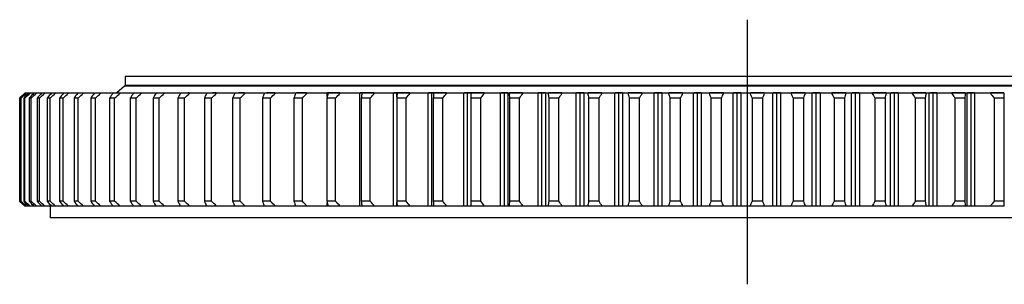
# Model space of a CAD drawing. Header units: millimetres. Extents: x 19 to 5115, y 5136 to 9143.
# Tile 3 of 13: x 771 to 1545, y 7029 to 7237. Entities that reach past the tile are written whole.
import ezdxf

# ---------------------------------------------------------------- set-up
doc = ezdxf.new("R2010")
doc.units = ezdxf.units.MM
doc.header["$LTSCALE"] = 20

msp = doc.modelspace()

# ---------------------------------------------------------------- linework, layer by layer
at = {"lineweight": 25}
msp.add_line((1342.63, 7237.03), (1342.63, 7028.85), dxfattribs=at)
at = {"color": 7, "linetype": 'Continuous', "lineweight": 25}
for p, q in [((853.63, 7192.26), (853.63, 7185.26)), ((1831.63, 7192.26), (853.63, 7192.26)), ((774.63, 7179.26), (770.63, 7175.26)), ((774.66, 7179.26), (774.63, 7179.26)), ((774.89, 7179.26), (774.66, 7179.26)), ((775.89, 7179.26), (775.24, 7179.26)), ((777.29, 7179.26), (775.89, 7179.26)), ((778.95, 7179.26), (777.64, 7179.26)), ((781.5, 7179.26), (778.95, 7179.26)), ((783.81, 7179.26), (781.85, 7179.26)), ((787.5, 7179.26), (783.81, 7179.26)), ((790.45, 7179.26), (787.85, 7179.26)), ((795.28, 7179.26), (790.45, 7179.26)), ((798.87, 7179.26), (795.63, 7179.26)), ((804.82, 7179.26), (798.87, 7179.26)), ((809.03, 7179.26), (805.17, 7179.26)), ((816.07, 7179.26), (809.03, 7179.26)), ((820.9, 7179.26), (816.42, 7179.26)), ((829.02, 7179.26), (820.9, 7179.26)), ((834.44, 7179.26), (829.37, 7179.26)), ((849.61, 7179.26), (843.95, 7179.26)), ((853.13, 7184.76), (847.13, 7179.36)), ((1832.13, 7184.76), (853.13, 7184.76)), ((1831.63, 7185.26), (853.63, 7185.26)), ((853.63, 7179.36), (853.63, 7179.26)), ((866.36, 7179.26), (860.14, 7179.26)), ((860.63, 7185.26), (860.63, 7184.76)), ((884.63, 7179.26), (877.86, 7179.26)), ((904.37, 7179.26), (897.08, 7179.26)), ((903.88, 7179.36), (902.75, 7179.36)), ((925.51, 7179.26), (917.73, 7179.26)), ((925.15, 7179.36), (922.25, 7179.36)), ((947.99, 7179.26), (939.73, 7179.26)), ((947.52, 7179.36), (943.02, 7179.36)), ((971.74, 7179.26), (963.03, 7179.26)), ((971.38, 7179.36), (965.06, 7179.36)), ((996.67, 7179.26), (987.54, 7179.26)), ((996.22, 7179.36), (988.43, 7179.36)), ((1012.55, 7176.59), (1012.55, 7179.26)), ((1013.19, 7179.26), (1012.55, 7179.26)), ((1022.27, 7179.36), (1012.81, 7179.36)), ((1022.71, 7179.26), (1013.19, 7179.26)), ((1038.02, 7090.26), (1038.02, 7179.26)), ((1039.9, 7179.26), (1038.02, 7179.26)), ((1049.43, 7179.36), (1038.25, 7179.36)), ((1049.77, 7179.26), (1039.9, 7179.26)), ((1064.47, 7090.26), (1064.47, 7179.26)), ((1067.23, 7179.26), (1064.47, 7179.26)), ((1077.37, 7179.36), (1064.72, 7179.36)), ((1067.23, 7176.42), (1067.23, 7179.26)), ((1067.57, 7179.26), (1067.23, 7179.26)), ((1077.78, 7179.26), (1067.57, 7179.26)), ((1091.81, 7090.26), (1091.81, 7179.26)), ((1094.66, 7179.26), (1091.81, 7179.26)), ((1106.21, 7179.36), (1092.12, 7179.36)), ((1094.66, 7090.26), (1094.66, 7179.26)), ((1096.13, 7179.26), (1094.66, 7179.26)), ((1106.63, 7179.26), (1096.13, 7179.26)), ((1119.95, 7090.26), (1119.95, 7179.26)), ((1122.88, 7179.26), (1119.95, 7179.26)), ((1135.85, 7179.36), (1120.25, 7179.36)), ((1122.88, 7090.26), (1122.88, 7179.26)), ((1125.47, 7179.26), (1122.88, 7179.26)), ((1136.24, 7179.26), (1125.47, 7179.26)), ((1125.47, 7178.29), (1125.47, 7091.22)), ((1148.81, 7090.26), (1148.81, 7179.26)), ((1151.81, 7179.26), (1148.81, 7179.26)), ((1154.42, 7179.36), (1149.08, 7179.36)), ((1151.81, 7090.26), (1151.81, 7179.26)), ((1154.82, 7179.26), (1151.81, 7179.26)), ((1154.82, 7090.26), (1154.82, 7179.26)), ((1166.5, 7179.26), (1155.52, 7179.26)), ((1166.16, 7179.36), (1155.79, 7179.36)), ((1178.29, 7090.26), (1178.29, 7179.26)), ((1181.34, 7179.26), (1178.29, 7179.26)), ((1184.04, 7179.36), (1178.57, 7179.36)), ((1181.34, 7090.26), (1181.34, 7179.26)), ((1184.42, 7179.26), (1181.34, 7179.26)), ((1184.42, 7090.26), (1184.42, 7179.26)), ((1197.34, 7179.26), (1186.16, 7179.26)), ((1196.96, 7179.36), (1186.47, 7179.36)), ((1208.29, 7090.26), (1208.29, 7179.26)), ((1211.4, 7179.26), (1208.29, 7179.26)), ((1214.17, 7179.36), (1208.59, 7179.36)), ((1211.4, 7090.26), (1211.4, 7179.26)), ((1214.52, 7179.26), (1211.4, 7179.26)), ((1214.52, 7090.26), (1214.52, 7179.26)), ((1228.63, 7179.26), (1217.3, 7179.26)), ((1228.26, 7179.36), (1217.62, 7179.36)), ((1238.73, 7090.26), (1238.73, 7179.26)), ((1241.87, 7179.26), (1238.73, 7179.26)), ((1244.67, 7179.36), (1239.05, 7179.36)), ((1241.87, 7090.26), (1241.87, 7179.26)), ((1245.03, 7179.26), (1241.87, 7179.26)), ((1245.03, 7090.26), (1245.03, 7179.26)), ((1260.3, 7179.26), (1248.84, 7179.26)), ((1259.94, 7179.36), (1249.15, 7179.36)), ((1269.49, 7090.26), (1269.49, 7179.26)), ((1272.67, 7179.26), (1269.49, 7179.26)), ((1275.49, 7179.36), (1269.82, 7179.36)), ((1272.67, 7090.26), (1272.67, 7179.26)), ((1275.85, 7179.26), (1272.67, 7179.26)), ((1275.85, 7090.26), (1275.85, 7179.26)), ((1292.23, 7179.26), (1280.69, 7179.26)), ((1291.89, 7179.36), (1281, 7179.36)), ((1300.49, 7090.26), (1300.49, 7179.26)), ((1303.69, 7179.26), (1300.49, 7179.26)), ((1306.54, 7179.36), (1300.82, 7179.36)), ((1303.69, 7090.26), (1303.69, 7179.26)), ((1306.89, 7179.26), (1303.69, 7179.26)), ((1306.89, 7090.26), (1306.89, 7179.26)), ((1324.31, 7179.26), (1312.73, 7179.26)), ((1323.98, 7179.36), (1313.05, 7179.36)), ((1331.63, 7090.26), (1331.63, 7179.26)), ((1334.83, 7179.26), (1331.63, 7179.26)), ((1337.7, 7179.36), (1331.96, 7179.36)), ((1334.83, 7090.26), (1334.83, 7179.26)), ((1338.04, 7179.26), (1334.83, 7179.26)), ((1338.04, 7090.26), (1338.04, 7179.26)), ((1356.46, 7179.26), (1344.87, 7179.26)), ((1356.13, 7179.36), (1345.2, 7179.36)), ((1362.8, 7090.26), (1362.8, 7179.26)), ((1366, 7179.26), (1362.8, 7179.26)), ((1368.87, 7179.36), (1363.14, 7179.36)), ((1366, 7090.26), (1366, 7179.26)), ((1369.2, 7179.26), (1366, 7179.26)), ((1369.2, 7090.26), (1369.2, 7179.26)), ((1388.56, 7179.26), (1377, 7179.26)), ((1388.24, 7179.36), (1377.34, 7179.36)), ((1393.91, 7090.26), (1393.91, 7179.26)), ((1397.1, 7179.26), (1393.91, 7179.26)), ((1399.95, 7179.36), (1394.25, 7179.36)), ((1397.1, 7090.26), (1397.1, 7179.26)), ((1400.28, 7179.26), (1397.1, 7179.26)), ((1400.28, 7090.26), (1400.28, 7179.26)), ((1420.52, 7179.26), (1409.02, 7179.26)), ((1420.2, 7179.36), (1409.38, 7179.36)), ((1424.85, 7090.26), (1424.85, 7179.26)), ((1428.02, 7179.26), (1424.85, 7179.26)), ((1430.87, 7179.36), (1425.19, 7179.36)), ((1428.02, 7090.26), (1428.02, 7179.26)), ((1431.18, 7179.26), (1428.02, 7179.26)), ((1431.18, 7090.26), (1431.18, 7179.26)), ((1452.23, 7179.26), (1440.83, 7179.26)), ((1451.9, 7179.36), (1441.19, 7179.36)), ((1455.53, 7090.26), (1455.53, 7179.26)), ((1458.67, 7179.26), (1455.53, 7179.26)), ((1461.5, 7179.36), (1455.89, 7179.36)), ((1458.67, 7090.26), (1458.67, 7179.26)), ((1461.79, 7179.26), (1458.67, 7179.26)), ((1461.79, 7090.26), (1461.79, 7179.26)), ((1483.58, 7179.26), (1472.32, 7179.26)), ((1483.29, 7179.36), (1472.67, 7179.36)), ((1485.84, 7090.26), (1485.84, 7179.26)), ((1488.94, 7179.26), (1485.84, 7179.26)), ((1491.73, 7179.36), (1486.23, 7179.36)), ((1488.94, 7090.26), (1488.94, 7179.26)), ((1492.02, 7179.26), (1488.94, 7179.26)), ((1492.02, 7090.26), (1492.02, 7179.26)), ((1514.49, 7179.26), (1503.4, 7179.26)), ((1514.21, 7179.36), (1503.76, 7179.36)), ((1515.7, 7090.26), (1515.7, 7179.26)), ((1518.75, 7179.26), (1515.7, 7179.26)), ((1521.47, 7179.36), (1516.09, 7179.36)), ((1518.75, 7090.26), (1518.75, 7179.26)), ((1521.78, 7179.26), (1518.75, 7179.26)), ((1521.78, 7090.26), (1521.78, 7179.26)), ((1544.84, 7179.26), (1533.96, 7179.26)), ((1544.55, 7179.36), (1534.36, 7179.36)), ((770.63, 7175.26), (770.63, 7094.26)), ((770.64, 7175.26), (770.63, 7175.26)), ((770.64, 7094.26), (770.64, 7175.26)), ((771.79, 7175.26), (771.32, 7175.26)), ((771.32, 7175.26), (771.32, 7094.26)), ((771.79, 7094.26), (771.79, 7175.26)), ((774.77, 7175.26), (773.83, 7175.26)), ((773.83, 7175.26), (773.83, 7094.26)), ((774.77, 7094.26), (774.77, 7175.26)), ((779.57, 7175.26), (778.16, 7175.26)), ((778.16, 7175.26), (778.16, 7094.26)), ((779.57, 7094.26), (779.57, 7175.26)), ((786.18, 7175.26), (784.3, 7175.26)), ((784.3, 7175.26), (784.3, 7094.26)), ((786.18, 7094.26), (786.18, 7175.26)), ((794.56, 7175.26), (792.23, 7175.26)), ((792.23, 7175.26), (792.23, 7094.26)), ((794.56, 7094.26), (794.56, 7175.26)), ((804.71, 7175.26), (801.92, 7175.26)), ((801.92, 7175.26), (801.92, 7094.26)), ((804.71, 7094.26), (804.71, 7175.26)), ((816.57, 7175.26), (813.35, 7175.26)), ((813.35, 7175.26), (813.35, 7094.26)), ((816.57, 7094.26), (816.57, 7175.26)), ((826.47, 7175.26), (826.47, 7094.26)), ((830.12, 7175.26), (826.47, 7175.26)), ((830.12, 7094.26), (830.12, 7175.26)), ((845.31, 7175.26), (841.24, 7175.26)), ((841.24, 7175.26), (841.24, 7094.26)), ((845.31, 7094.26), (845.31, 7175.26)), ((857.62, 7175.26), (857.62, 7094.26)), ((862.1, 7175.26), (857.62, 7175.26)), ((862.1, 7094.26), (862.1, 7175.26)), ((875.55, 7175.26), (875.55, 7094.26)), ((880.42, 7175.26), (875.55, 7175.26)), ((880.42, 7094.26), (880.42, 7175.26)), ((900.22, 7175.26), (894.98, 7175.26)), ((894.98, 7175.26), (894.98, 7094.26)), ((900.22, 7094.26), (900.22, 7175.26)), ((921.45, 7175.26), (915.84, 7175.26)), ((915.84, 7175.26), (915.84, 7094.26)), ((921.45, 7094.26), (921.45, 7175.26)), ((938.07, 7175.26), (938.07, 7094.26)), ((944.02, 7175.26), (938.07, 7175.26)), ((944.02, 7094.26), (944.02, 7175.26)), ((961.6, 7175.26), (961.6, 7094.26)), ((967.86, 7175.26), (961.6, 7175.26)), ((967.86, 7094.26), (967.86, 7175.26)), ((986.34, 7175.26), (986.34, 7094.26)), ((992.91, 7175.26), (986.34, 7175.26)), ((992.91, 7094.26), (992.91, 7175.26)), ((1019.08, 7175.26), (1012.23, 7175.26)), ((1012.23, 7175.26), (1012.23, 7094.26)), ((1019.08, 7094.26), (1019.08, 7175.26)), ((1046.29, 7175.26), (1039.17, 7175.26)), ((1039.17, 7175.26), (1039.17, 7094.26)), ((1046.29, 7094.26), (1046.29, 7175.26)), ((1074.44, 7175.26), (1067.09, 7175.26)), ((1067.09, 7175.26), (1067.09, 7094.26)), ((1074.44, 7094.26), (1074.44, 7175.26)), ((1095.89, 7175.26), (1095.89, 7094.26)), ((1103.45, 7175.26), (1095.89, 7175.26)), ((1103.45, 7094.26), (1103.45, 7175.26)), ((1125.48, 7175.26), (1125.48, 7094.26)), ((1133.23, 7175.26), (1125.48, 7175.26)), ((1133.23, 7094.26), (1133.23, 7175.26)), ((1155.77, 7175.26), (1155.77, 7094.26)), ((1163.68, 7175.26), (1155.77, 7175.26)), ((1163.68, 7094.26), (1163.68, 7175.26)), ((1186.65, 7175.26), (1186.65, 7094.26)), ((1194.71, 7175.26), (1186.65, 7175.26)), ((1194.71, 7094.26), (1194.71, 7175.26)), ((1218.04, 7175.26), (1218.04, 7094.26)), ((1226.2, 7175.26), (1218.04, 7175.26)), ((1226.2, 7094.26), (1226.2, 7175.26)), ((1249.82, 7175.26), (1249.82, 7094.26)), ((1258.07, 7175.26), (1249.82, 7175.26)), ((1258.07, 7094.26), (1258.07, 7175.26)), ((1290.21, 7175.26), (1281.9, 7175.26)), ((1281.9, 7175.26), (1281.9, 7094.26)), ((1290.21, 7094.26), (1290.21, 7175.26)), ((1314.18, 7175.26), (1314.18, 7094.26)), ((1322.52, 7175.26), (1314.18, 7175.26)), ((1322.52, 7094.26), (1322.52, 7175.26)), ((1346.55, 7175.26), (1346.55, 7094.26)), ((1354.9, 7175.26), (1346.55, 7175.26)), ((1354.9, 7094.26), (1354.9, 7175.26)), ((1378.9, 7175.26), (1378.9, 7094.26)), ((1387.23, 7175.26), (1378.9, 7175.26)), ((1387.23, 7094.26), (1387.23, 7175.26)), ((1411.14, 7175.26), (1411.14, 7094.26)), ((1419.42, 7175.26), (1411.14, 7175.26)), ((1419.42, 7094.26), (1419.42, 7175.26)), ((1443.15, 7175.26), (1443.15, 7094.26)), ((1451.37, 7175.26), (1443.15, 7175.26)), ((1451.37, 7094.26), (1451.37, 7175.26)), ((1474.85, 7175.26), (1474.85, 7094.26)), ((1482.96, 7175.26), (1474.85, 7175.26)), ((1482.96, 7094.26), (1482.96, 7175.26)), ((1506.12, 7175.26), (1506.12, 7094.26)), ((1514.11, 7175.26), (1506.12, 7175.26)), ((1514.11, 7094.26), (1514.11, 7175.26)), ((1536.87, 7175.26), (1536.87, 7094.26)), ((1544.71, 7175.26), (1536.87, 7175.26)), ((1544.71, 7094.26), (1544.71, 7175.26)), ((770.63, 7094.26), (774.63, 7090.26)), ((770.64, 7094.26), (770.63, 7094.26)), ((771.79, 7094.26), (771.32, 7094.26)), ((774.77, 7094.26), (773.83, 7094.26)), ((779.57, 7094.26), (778.16, 7094.26)), ((786.18, 7094.26), (784.3, 7094.26)), ((794.56, 7094.26), (792.23, 7094.26)), ((804.71, 7094.26), (801.92, 7094.26)), ((816.57, 7094.26), (813.35, 7094.26)), ((830.12, 7094.26), (826.47, 7094.26)), ((845.31, 7094.26), (841.24, 7094.26)), ((862.1, 7094.26), (857.62, 7094.26)), ((880.42, 7094.26), (875.55, 7094.26)), ((900.22, 7094.26), (894.98, 7094.26)), ((921.45, 7094.26), (915.84, 7094.26)), ((944.02, 7094.26), (938.07, 7094.26)), ((967.86, 7094.26), (961.6, 7094.26)), ((992.91, 7094.26), (986.34, 7094.26)), ((1019.08, 7094.26), (1012.23, 7094.26)), ((1012.55, 7090.26), (1012.55, 7092.92)), ((1046.29, 7094.26), (1039.17, 7094.26)), ((1074.44, 7094.26), (1067.09, 7094.26)), ((1067.23, 7090.26), (1067.23, 7093.1)), ((1103.45, 7094.26), (1095.89, 7094.26)), ((1133.23, 7094.26), (1125.48, 7094.26)), ((1163.68, 7094.26), (1155.77, 7094.26)), ((1194.71, 7094.26), (1186.65, 7094.26)), ((1226.2, 7094.26), (1218.04, 7094.26)), ((1258.07, 7094.26), (1249.82, 7094.26)), ((1290.21, 7094.26), (1281.9, 7094.26)), ((1322.52, 7094.26), (1314.18, 7094.26)), ((1354.9, 7094.26), (1346.55, 7094.26)), ((1387.23, 7094.26), (1378.9, 7094.26)), ((1419.42, 7094.26), (1411.14, 7094.26)), ((1451.37, 7094.26), (1443.15, 7094.26)), ((1482.96, 7094.26), (1474.85, 7094.26)), ((1514.11, 7094.26), (1506.12, 7094.26)), ((1544.71, 7094.26), (1536.87, 7094.26)), ((774.66, 7090.26), (774.63, 7090.26)), ((774.89, 7090.26), (774.66, 7090.26)), ((775.89, 7090.26), (775.24, 7090.26)), ((777.29, 7090.26), (775.89, 7090.26)), ((778.95, 7090.26), (777.64, 7090.26)), ((781.5, 7090.26), (778.95, 7090.26)), ((783.81, 7090.26), (781.85, 7090.26)), ((787.5, 7090.26), (783.81, 7090.26)), ((790.45, 7090.26), (787.85, 7090.26)), ((795.28, 7090.26), (790.45, 7090.26)), ((794.63, 7090.26), (794.63, 7081.26)), ((798.87, 7090.26), (795.63, 7090.26)), ((804.82, 7090.26), (798.87, 7090.26)), ((809.03, 7090.26), (805.17, 7090.26)), ((816.07, 7090.26), (809.03, 7090.26)), ((820.9, 7090.26), (816.42, 7090.26)), ((829.02, 7090.26), (820.9, 7090.26)), ((834.44, 7090.26), (829.37, 7090.26)), ((849.61, 7090.26), (843.95, 7090.26)), ((866.36, 7090.26), (860.14, 7090.26)), ((884.63, 7090.26), (877.86, 7090.26)), ((904.37, 7090.26), (897.08, 7090.26)), ((925.51, 7090.26), (917.73, 7090.26)), ((947.99, 7090.26), (939.73, 7090.26)), ((971.74, 7090.26), (963.03, 7090.26)), ((996.67, 7090.26), (987.54, 7090.26)), ((1013.19, 7090.26), (1012.55, 7090.26)), ((1022.71, 7090.26), (1013.19, 7090.26)), ((1039.9, 7090.26), (1038.02, 7090.26)), ((1049.77, 7090.26), (1039.9, 7090.26)), ((1067.23, 7090.26), (1064.47, 7090.26)), ((1067.57, 7090.26), (1067.23, 7090.26)), ((1077.78, 7090.26), (1067.57, 7090.26)), ((1094.66, 7090.26), (1091.81, 7090.26)), ((1096.13, 7090.26), (1094.66, 7090.26)), ((1106.63, 7090.26), (1096.13, 7090.26)), ((1122.88, 7090.26), (1119.95, 7090.26)), ((1125.47, 7090.26), (1122.88, 7090.26)), ((1136.24, 7090.26), (1125.47, 7090.26)), ((1151.81, 7090.26), (1148.81, 7090.26)), ((1154.82, 7090.26), (1151.81, 7090.26)), ((1166.5, 7090.26), (1155.52, 7090.26)), ((1181.34, 7090.26), (1178.29, 7090.26)), ((1184.42, 7090.26), (1181.34, 7090.26)), ((1197.34, 7090.26), (1186.16, 7090.26)), ((1211.4, 7090.26), (1208.29, 7090.26)), ((1214.52, 7090.26), (1211.4, 7090.26)), ((1228.63, 7090.26), (1217.3, 7090.26)), ((1241.87, 7090.26), (1238.73, 7090.26)), ((1245.03, 7090.26), (1241.87, 7090.26)), ((1260.3, 7090.26), (1248.84, 7090.26)), ((1272.67, 7090.26), (1269.49, 7090.26)), ((1275.85, 7090.26), (1272.67, 7090.26)), ((1292.23, 7090.26), (1280.69, 7090.26)), ((1303.69, 7090.26), (1300.49, 7090.26)), ((1306.89, 7090.26), (1303.69, 7090.26)), ((1324.31, 7090.26), (1312.73, 7090.26)), ((1334.83, 7090.26), (1331.63, 7090.26)), ((1338.04, 7090.26), (1334.83, 7090.26)), ((1356.46, 7090.26), (1344.87, 7090.26)), ((1366, 7090.26), (1362.8, 7090.26)), ((1369.2, 7090.26), (1366, 7090.26)), ((1388.56, 7090.26), (1377, 7090.26)), ((1397.1, 7090.26), (1393.91, 7090.26)), ((1400.28, 7090.26), (1397.1, 7090.26)), ((1420.52, 7090.26), (1409.02, 7090.26)), ((1428.02, 7090.26), (1424.85, 7090.26)), ((1431.18, 7090.26), (1428.02, 7090.26)), ((1452.23, 7090.26), (1440.83, 7090.26)), ((1458.67, 7090.26), (1455.53, 7090.26)), ((1461.79, 7090.26), (1458.67, 7090.26)), ((1483.58, 7090.26), (1472.32, 7090.26)), ((1488.94, 7090.26), (1485.84, 7090.26)), ((1492.02, 7090.26), (1488.94, 7090.26)), ((1514.49, 7090.26), (1503.4, 7090.26)), ((1518.75, 7090.26), (1515.7, 7090.26)), ((1521.78, 7090.26), (1518.75, 7090.26)), ((1544.84, 7090.26), (1533.96, 7090.26)), ((1890.63, 7081.26), (794.63, 7081.26))]:
    msp.add_line(p, q, dxfattribs=at)
for points in [[(770.64, 7175.26), (771.98, 7176.59), (773.32, 7177.92), (774.66, 7179.26)], [(775.24, 7179.26), (773.93, 7177.92), (772.62, 7176.59), (771.32, 7175.26)], [(771.79, 7175.26), (773.16, 7176.59), (774.53, 7177.92), (775.89, 7179.26)], [(777.64, 7179.26), (776.37, 7177.92), (775.1, 7176.59), (773.83, 7175.26)], [(774.77, 7175.26), (776.16, 7176.59), (777.56, 7177.92), (778.95, 7179.26)], [(781.85, 7179.26), (780.62, 7177.92), (779.39, 7176.59), (778.16, 7175.26)], [(779.57, 7175.26), (780.98, 7176.59), (782.39, 7177.92), (783.81, 7179.26)], [(787.85, 7179.26), (786.67, 7177.92), (785.48, 7176.59), (784.3, 7175.26)], [(786.18, 7175.26), (787.6, 7176.59), (789.03, 7177.92), (790.45, 7179.26)], [(795.63, 7179.26), (794.5, 7177.92), (793.36, 7176.59), (792.23, 7175.26)], [(794.56, 7175.26), (796, 7176.59), (797.44, 7177.92), (798.87, 7179.26)], [(805.17, 7179.26), (804.08, 7177.92), (803, 7176.59), (801.92, 7175.26)], [(804.71, 7175.26), (806.15, 7176.59), (807.59, 7177.92), (809.03, 7179.26)], [(816.42, 7179.26), (815.4, 7177.92), (814.37, 7176.59), (813.35, 7175.26)], [(816.57, 7175.26), (818.01, 7176.59), (819.46, 7177.92), (820.9, 7179.26)], [(829.37, 7179.26), (828.4, 7177.92), (827.43, 7176.59), (826.47, 7175.26)], [(830.12, 7175.26), (831.56, 7176.59), (833, 7177.92), (834.44, 7179.26)], [(843.95, 7179.26), (843.04, 7177.92), (842.14, 7176.59), (841.24, 7175.26)], [(845.31, 7175.26), (846.75, 7176.59), (848.18, 7177.92), (849.61, 7179.26)], [(860.14, 7179.26), (859.29, 7177.92), (858.45, 7176.59), (857.62, 7175.26)], [(862.1, 7175.26), (863.52, 7176.59), (864.94, 7177.92), (866.36, 7179.26)], [(877.86, 7179.26), (877.09, 7177.92), (876.32, 7176.59), (875.55, 7175.26)], [(880.42, 7175.26), (881.82, 7176.59), (883.23, 7177.92), (884.63, 7179.26)], [(897.08, 7179.26), (896.38, 7177.92), (895.67, 7176.59), (894.98, 7175.26)], [(900.22, 7175.26), (901.61, 7176.59), (902.99, 7177.92), (904.37, 7179.26)], [(917.73, 7179.26), (917.09, 7177.92), (916.46, 7176.59), (915.84, 7175.26)], [(921.45, 7175.26), (922.8, 7176.59), (924.16, 7177.92), (925.51, 7179.26)], [(939.73, 7179.26), (939.17, 7177.92), (938.62, 7176.59), (938.07, 7175.26)], [(944.02, 7175.26), (945.34, 7176.59), (946.67, 7177.92), (947.99, 7179.26)], [(963.03, 7179.26), (962.55, 7177.92), (962.07, 7176.59), (961.6, 7175.26)], [(967.86, 7175.26), (969.16, 7176.59), (970.45, 7177.92), (971.74, 7179.26)], [(987.54, 7179.26), (987.14, 7177.92), (986.74, 7176.59), (986.34, 7175.26)], [(992.91, 7175.26), (994.17, 7176.59), (995.42, 7177.92), (996.67, 7179.26)], [(1012.55, 7179.26), (1007.31, 7179.26), (1002.02, 7179.26), (996.67, 7179.26)], [(1013.19, 7179.26), (1012.87, 7177.92), (1012.54, 7176.59), (1012.23, 7175.26)], [(1019.08, 7175.26), (1020.29, 7176.59), (1021.5, 7177.92), (1022.71, 7179.26)], [(1038.02, 7179.26), (1032.98, 7179.26), (1027.88, 7179.26), (1022.71, 7179.26)], [(1039.9, 7179.26), (1039.65, 7177.92), (1039.41, 7176.59), (1039.17, 7175.26)], [(1046.29, 7175.26), (1047.45, 7176.59), (1048.61, 7177.92), (1049.77, 7179.26)], [(1064.47, 7179.26), (1059.64, 7179.26), (1054.74, 7179.26), (1049.77, 7179.26)], [(1067.57, 7179.26), (1067.41, 7177.92), (1067.25, 7176.59), (1067.09, 7175.26)], [(1074.44, 7175.26), (1075.56, 7176.59), (1076.67, 7177.92), (1077.78, 7179.26)], [(1091.81, 7179.26), (1087.2, 7179.26), (1082.53, 7179.26), (1077.78, 7179.26)], [(1096.13, 7179.26), (1096.04, 7177.92), (1095.97, 7176.59), (1095.89, 7175.26)], [(1103.45, 7175.26), (1104.52, 7176.59), (1105.57, 7177.92), (1106.63, 7179.26)], [(1119.95, 7179.26), (1115.59, 7179.26), (1111.15, 7179.26), (1106.63, 7179.26)], [(1125.47, 7179.26), (1125.47, 7177.92), (1125.47, 7176.59), (1125.48, 7175.26)], [(1133.23, 7175.26), (1134.24, 7176.59), (1135.24, 7177.92), (1136.24, 7179.26)], [(1148.81, 7179.26), (1144.7, 7179.26), (1140.51, 7179.26), (1136.24, 7179.26)], [(1155.52, 7179.26), (1155.18, 7179.26), (1154.95, 7179.26), (1154.82, 7179.26)], [(1155.52, 7179.26), (1155.59, 7177.92), (1155.68, 7176.59), (1155.77, 7175.26)], [(1163.68, 7175.26), (1164.63, 7176.59), (1165.57, 7177.92), (1166.5, 7179.26)], [(1178.29, 7179.26), (1174.44, 7179.26), (1170.52, 7179.26), (1166.5, 7179.26)], [(1186.16, 7179.26), (1185.47, 7179.26), (1184.89, 7179.26), (1184.42, 7179.26)], [(1186.16, 7179.26), (1186.32, 7177.92), (1186.48, 7176.59), (1186.65, 7175.26)], [(1194.71, 7175.26), (1195.59, 7176.59), (1196.46, 7177.92), (1197.34, 7179.26)], [(1208.29, 7179.26), (1204.73, 7179.26), (1201.08, 7179.26), (1197.34, 7179.26)], [(1217.3, 7179.26), (1216.26, 7179.26), (1215.34, 7179.26), (1214.52, 7179.26)], [(1217.3, 7179.26), (1217.54, 7177.92), (1217.79, 7176.59), (1218.04, 7175.26)], [(1226.2, 7175.26), (1227.02, 7176.59), (1227.83, 7177.92), (1228.63, 7179.26)], [(1238.73, 7179.26), (1235.45, 7179.26), (1232.09, 7179.26), (1228.63, 7179.26)], [(1248.84, 7179.26), (1247.46, 7179.26), (1246.19, 7179.26), (1245.03, 7179.26)], [(1248.84, 7179.26), (1249.16, 7177.92), (1249.49, 7176.59), (1249.82, 7175.26)], [(1258.07, 7175.26), (1258.82, 7176.59), (1259.56, 7177.92), (1260.3, 7179.26)], [(1269.49, 7179.26), (1266.52, 7179.26), (1263.46, 7179.26), (1260.3, 7179.26)], [(1280.69, 7179.26), (1278.97, 7179.26), (1277.36, 7179.26), (1275.85, 7179.26)], [(1280.69, 7179.26), (1281.09, 7177.92), (1281.49, 7176.59), (1281.9, 7175.26)], [(1290.21, 7175.26), (1290.89, 7176.59), (1291.56, 7177.92), (1292.23, 7179.26)], [(1300.49, 7179.26), (1297.83, 7179.26), (1295.08, 7179.26), (1292.23, 7179.26)], [(1312.73, 7179.26), (1310.68, 7179.26), (1308.73, 7179.26), (1306.89, 7179.26)], [(1312.73, 7179.26), (1313.21, 7177.92), (1313.69, 7176.59), (1314.18, 7175.26)], [(1322.52, 7175.26), (1323.13, 7176.59), (1323.72, 7177.92), (1324.31, 7179.26)], [(1331.63, 7179.26), (1329.29, 7179.26), (1326.85, 7179.26), (1324.31, 7179.26)], [(1344.87, 7179.26), (1342.49, 7179.26), (1340.21, 7179.26), (1338.04, 7179.26)], [(1344.87, 7179.26), (1345.42, 7177.92), (1345.98, 7176.59), (1346.55, 7175.26)], [(1354.9, 7175.26), (1355.42, 7176.59), (1355.95, 7177.92), (1356.46, 7179.26)], [(1362.8, 7179.26), (1360.79, 7179.26), (1358.68, 7179.26), (1356.46, 7179.26)], [(1377, 7179.26), (1374.3, 7179.26), (1371.7, 7179.26), (1369.2, 7179.26)], [(1377, 7179.26), (1377.63, 7177.92), (1378.26, 7176.59), (1378.9, 7175.26)], [(1387.23, 7175.26), (1387.68, 7176.59), (1388.13, 7177.92), (1388.56, 7179.26)], [(1393.91, 7179.26), (1392.23, 7179.26), (1390.45, 7179.26), (1388.56, 7179.26)], [(1409.02, 7179.26), (1406.01, 7179.26), (1403.1, 7179.26), (1400.28, 7179.26)], [(1409.02, 7179.26), (1409.72, 7177.92), (1410.42, 7176.59), (1411.14, 7175.26)], [(1419.42, 7175.26), (1419.79, 7176.59), (1420.16, 7177.92), (1420.52, 7179.26)], [(1424.85, 7179.26), (1423.51, 7179.26), (1422.07, 7179.26), (1420.52, 7179.26)], [(1440.83, 7179.26), (1437.52, 7179.26), (1434.3, 7179.26), (1431.18, 7179.26)], [(1440.83, 7179.26), (1441.6, 7177.92), (1442.37, 7176.59), (1443.15, 7175.26)], [(1451.37, 7175.26), (1451.66, 7176.59), (1451.95, 7177.92), (1452.23, 7179.26)], [(1455.53, 7179.26), (1454.53, 7179.26), (1453.43, 7179.26), (1452.23, 7179.26)], [(1472.32, 7179.26), (1468.72, 7179.26), (1465.21, 7179.26), (1461.79, 7179.26)], [(1472.32, 7179.26), (1473.16, 7177.92), (1474, 7176.59), (1474.85, 7175.26)], [(1482.96, 7175.26), (1483.17, 7176.59), (1483.38, 7177.92), (1483.58, 7179.26)], [(1485.84, 7179.26), (1485.2, 7179.26), (1484.44, 7179.26), (1483.58, 7179.26)], [(1503.4, 7179.26), (1499.52, 7179.26), (1495.73, 7179.26), (1492.02, 7179.26)], [(1503.4, 7179.26), (1504.3, 7177.92), (1505.21, 7176.59), (1506.12, 7175.26)], [(1514.11, 7175.26), (1514.24, 7176.59), (1514.37, 7177.92), (1514.49, 7179.26)], [(1515.7, 7179.26), (1515.4, 7179.26), (1515, 7179.26), (1514.49, 7179.26)], [(1533.96, 7179.26), (1529.82, 7179.26), (1525.75, 7179.26), (1521.78, 7179.26)], [(1533.96, 7179.26), (1534.93, 7177.92), (1535.9, 7176.59), (1536.87, 7175.26)], [(1544.71, 7175.26), (1544.76, 7176.59), (1544.8, 7177.92), (1544.84, 7179.26)], [(774.66, 7090.26), (773.32, 7091.59), (771.98, 7092.92), (770.64, 7094.26)], [(771.32, 7094.26), (772.62, 7092.92), (773.93, 7091.59), (775.24, 7090.26)], [(775.89, 7090.26), (774.53, 7091.59), (773.16, 7092.92), (771.79, 7094.26)], [(773.83, 7094.26), (775.1, 7092.92), (776.37, 7091.59), (777.64, 7090.26)], [(778.95, 7090.26), (777.56, 7091.59), (776.16, 7092.92), (774.77, 7094.26)], [(778.16, 7094.26), (779.39, 7092.92), (780.62, 7091.59), (781.85, 7090.26)], [(783.81, 7090.26), (782.39, 7091.59), (780.98, 7092.92), (779.57, 7094.26)], [(784.3, 7094.26), (785.48, 7092.92), (786.67, 7091.59), (787.85, 7090.26)], [(790.45, 7090.26), (789.03, 7091.59), (787.6, 7092.92), (786.18, 7094.26)], [(792.23, 7094.26), (793.36, 7092.92), (794.5, 7091.59), (795.63, 7090.26)], [(798.87, 7090.26), (797.44, 7091.59), (796, 7092.92), (794.56, 7094.26)], [(801.92, 7094.26), (803, 7092.92), (804.08, 7091.59), (805.17, 7090.26)], [(809.03, 7090.26), (807.59, 7091.59), (806.15, 7092.92), (804.71, 7094.26)], [(813.35, 7094.26), (814.37, 7092.92), (815.4, 7091.59), (816.42, 7090.26)], [(820.9, 7090.26), (819.46, 7091.59), (818.01, 7092.92), (816.57, 7094.26)], [(826.47, 7094.26), (827.43, 7092.92), (828.4, 7091.59), (829.37, 7090.26)], [(834.44, 7090.26), (833, 7091.59), (831.56, 7092.92), (830.12, 7094.26)], [(841.24, 7094.26), (842.14, 7092.92), (843.04, 7091.59), (843.95, 7090.26)], [(849.61, 7090.26), (848.18, 7091.59), (846.75, 7092.92), (845.31, 7094.26)], [(857.62, 7094.26), (858.45, 7092.92), (859.29, 7091.59), (860.14, 7090.26)], [(866.36, 7090.26), (864.94, 7091.59), (863.52, 7092.92), (862.1, 7094.26)], [(875.55, 7094.26), (876.32, 7092.92), (877.09, 7091.59), (877.86, 7090.26)], [(884.63, 7090.26), (883.23, 7091.59), (881.82, 7092.92), (880.42, 7094.26)], [(894.98, 7094.26), (895.67, 7092.92), (896.38, 7091.59), (897.08, 7090.26)], [(904.37, 7090.26), (902.99, 7091.59), (901.61, 7092.92), (900.22, 7094.26)], [(915.84, 7094.26), (916.46, 7092.92), (917.09, 7091.59), (917.73, 7090.26)], [(925.51, 7090.26), (924.16, 7091.59), (922.8, 7092.92), (921.45, 7094.26)], [(938.07, 7094.26), (938.62, 7092.92), (939.17, 7091.59), (939.73, 7090.26)], [(947.99, 7090.26), (946.67, 7091.59), (945.34, 7092.92), (944.02, 7094.26)], [(961.6, 7094.26), (962.07, 7092.92), (962.55, 7091.59), (963.03, 7090.26)], [(971.74, 7090.26), (970.45, 7091.59), (969.16, 7092.92), (967.86, 7094.26)], [(986.34, 7094.26), (986.74, 7092.92), (987.14, 7091.59), (987.54, 7090.26)], [(996.67, 7090.26), (995.42, 7091.59), (994.17, 7092.92), (992.91, 7094.26)], [(1012.23, 7094.26), (1012.54, 7092.92), (1012.87, 7091.59), (1013.19, 7090.26)], [(1022.71, 7090.26), (1021.5, 7091.59), (1020.29, 7092.92), (1019.08, 7094.26)], [(1039.17, 7094.26), (1039.41, 7092.92), (1039.65, 7091.59), (1039.9, 7090.26)], [(1049.77, 7090.26), (1048.61, 7091.59), (1047.45, 7092.92), (1046.29, 7094.26)], [(1067.09, 7094.26), (1067.25, 7092.92), (1067.41, 7091.59), (1067.57, 7090.26)], [(1077.78, 7090.26), (1076.67, 7091.59), (1075.56, 7092.92), (1074.44, 7094.26)], [(1095.89, 7094.26), (1095.97, 7092.92), (1096.04, 7091.59), (1096.13, 7090.26)], [(1106.63, 7090.26), (1105.57, 7091.59), (1104.52, 7092.92), (1103.45, 7094.26)], [(1125.48, 7094.26), (1125.47, 7092.92), (1125.47, 7091.59), (1125.47, 7090.26)], [(1136.24, 7090.26), (1135.24, 7091.59), (1134.24, 7092.92), (1133.23, 7094.26)], [(1155.77, 7094.26), (1155.68, 7092.92), (1155.59, 7091.59), (1155.52, 7090.26)], [(1166.5, 7090.26), (1165.57, 7091.59), (1164.63, 7092.92), (1163.68, 7094.26)], [(1186.65, 7094.26), (1186.48, 7092.92), (1186.32, 7091.59), (1186.16, 7090.26)], [(1197.34, 7090.26), (1196.46, 7091.59), (1195.59, 7092.92), (1194.71, 7094.26)], [(1218.04, 7094.26), (1217.79, 7092.92), (1217.54, 7091.59), (1217.3, 7090.26)], [(1228.63, 7090.26), (1227.83, 7091.59), (1227.02, 7092.92), (1226.2, 7094.26)], [(1249.82, 7094.26), (1249.49, 7092.92), (1249.16, 7091.59), (1248.84, 7090.26)], [(1260.3, 7090.26), (1259.56, 7091.59), (1258.82, 7092.92), (1258.07, 7094.26)], [(1281.9, 7094.26), (1281.49, 7092.92), (1281.09, 7091.59), (1280.69, 7090.26)], [(1292.23, 7090.26), (1291.56, 7091.59), (1290.89, 7092.92), (1290.21, 7094.26)], [(1314.18, 7094.26), (1313.69, 7092.92), (1313.21, 7091.59), (1312.73, 7090.26)], [(1324.31, 7090.26), (1323.72, 7091.59), (1323.13, 7092.92), (1322.52, 7094.26)], [(1346.55, 7094.26), (1345.98, 7092.92), (1345.42, 7091.59), (1344.87, 7090.26)], [(1356.46, 7090.26), (1355.95, 7091.59), (1355.42, 7092.92), (1354.9, 7094.26)], [(1378.9, 7094.26), (1378.26, 7092.92), (1377.63, 7091.59), (1377, 7090.26)], [(1388.56, 7090.26), (1388.13, 7091.59), (1387.68, 7092.92), (1387.23, 7094.26)], [(1411.14, 7094.26), (1410.42, 7092.92), (1409.72, 7091.59), (1409.02, 7090.26)], [(1420.52, 7090.26), (1420.16, 7091.59), (1419.79, 7092.92), (1419.42, 7094.26)], [(1443.15, 7094.26), (1442.37, 7092.92), (1441.6, 7091.59), (1440.83, 7090.26)], [(1452.23, 7090.26), (1451.95, 7091.59), (1451.66, 7092.92), (1451.37, 7094.26)], [(1474.85, 7094.26), (1474, 7092.92), (1473.16, 7091.59), (1472.32, 7090.26)], [(1483.58, 7090.26), (1483.38, 7091.59), (1483.17, 7092.92), (1482.96, 7094.26)], [(1506.12, 7094.26), (1505.21, 7092.92), (1504.3, 7091.59), (1503.4, 7090.26)], [(1514.49, 7090.26), (1514.37, 7091.59), (1514.24, 7092.92), (1514.11, 7094.26)], [(1536.87, 7094.26), (1535.9, 7092.92), (1534.93, 7091.59), (1533.96, 7090.26)], [(1544.84, 7090.26), (1544.8, 7091.59), (1544.76, 7092.92), (1544.71, 7094.26)], [(1012.55, 7090.26), (1007.31, 7090.26), (1002.02, 7090.26), (996.67, 7090.26)], [(1038.02, 7090.26), (1032.98, 7090.26), (1027.88, 7090.26), (1022.71, 7090.26)], [(1064.47, 7090.26), (1059.64, 7090.26), (1054.74, 7090.26), (1049.77, 7090.26)], [(1091.81, 7090.26), (1087.2, 7090.26), (1082.53, 7090.26), (1077.78, 7090.26)], [(1119.95, 7090.26), (1115.59, 7090.26), (1111.15, 7090.26), (1106.63, 7090.26)], [(1148.81, 7090.26), (1144.7, 7090.26), (1140.51, 7090.26), (1136.24, 7090.26)], [(1155.52, 7090.26), (1155.18, 7090.26), (1154.95, 7090.26), (1154.82, 7090.26)], [(1178.29, 7090.26), (1174.44, 7090.26), (1170.52, 7090.26), (1166.5, 7090.26)], [(1186.16, 7090.26), (1185.47, 7090.26), (1184.89, 7090.26), (1184.42, 7090.26)], [(1208.29, 7090.26), (1204.73, 7090.26), (1201.08, 7090.26), (1197.34, 7090.26)], [(1217.3, 7090.26), (1216.26, 7090.26), (1215.34, 7090.26), (1214.52, 7090.26)], [(1238.73, 7090.26), (1235.45, 7090.26), (1232.09, 7090.26), (1228.63, 7090.26)], [(1248.84, 7090.26), (1247.46, 7090.26), (1246.19, 7090.26), (1245.03, 7090.26)], [(1269.49, 7090.26), (1266.52, 7090.26), (1263.46, 7090.26), (1260.3, 7090.26)], [(1280.69, 7090.26), (1278.97, 7090.26), (1277.36, 7090.26), (1275.85, 7090.26)], [(1300.49, 7090.26), (1297.83, 7090.26), (1295.08, 7090.26), (1292.23, 7090.26)], [(1312.73, 7090.26), (1310.68, 7090.26), (1308.73, 7090.26), (1306.89, 7090.26)], [(1331.63, 7090.26), (1329.29, 7090.26), (1326.85, 7090.26), (1324.31, 7090.26)], [(1344.87, 7090.26), (1342.49, 7090.26), (1340.21, 7090.26), (1338.04, 7090.26)], [(1362.8, 7090.26), (1360.79, 7090.26), (1358.68, 7090.26), (1356.46, 7090.26)], [(1377, 7090.26), (1374.3, 7090.26), (1371.7, 7090.26), (1369.2, 7090.26)], [(1393.91, 7090.26), (1392.23, 7090.26), (1390.45, 7090.26), (1388.56, 7090.26)], [(1409.02, 7090.26), (1406.01, 7090.26), (1403.1, 7090.26), (1400.28, 7090.26)], [(1424.85, 7090.26), (1423.51, 7090.26), (1422.07, 7090.26), (1420.52, 7090.26)], [(1440.83, 7090.26), (1437.52, 7090.26), (1434.3, 7090.26), (1431.18, 7090.26)], [(1455.53, 7090.26), (1454.53, 7090.26), (1453.43, 7090.26), (1452.23, 7090.26)], [(1472.32, 7090.26), (1468.72, 7090.26), (1465.21, 7090.26), (1461.79, 7090.26)], [(1485.84, 7090.26), (1485.2, 7090.26), (1484.44, 7090.26), (1483.58, 7090.26)], [(1503.4, 7090.26), (1499.52, 7090.26), (1495.73, 7090.26), (1492.02, 7090.26)], [(1515.7, 7090.26), (1515.4, 7090.26), (1515, 7090.26), (1514.49, 7090.26)], [(1533.96, 7090.26), (1529.82, 7090.26), (1525.75, 7090.26), (1521.78, 7090.26)]]:
    msp.add_open_spline(points, degree=3, dxfattribs=at)
for points, knots in [([(843.6, 7179.26), (843.26, 7179.26), (840.21, 7179.26), (837.15, 7179.26), (834.44, 7179.26)], [0, 0, 0, 0, 0.111969, 1, 1, 1, 1]), ([(859.79, 7179.26), (859.09, 7179.26), (855.7, 7179.26), (852.31, 7179.26), (849.61, 7179.26)], [0, 0, 0, 0, 0.205777, 1, 1, 1, 1]), ([(877.51, 7179.26), (876.47, 7179.26), (872.76, 7179.26), (869.03, 7179.26), (866.36, 7179.26)], [0, 0, 0, 0, 0.282805, 1, 1, 1, 1]), ([(896.73, 7179.26), (895.34, 7179.26), (891.32, 7179.26), (887.27, 7179.26), (884.63, 7179.26)], [0, 0, 0, 0, 0.347568, 1, 1, 1, 1]), ([(917.38, 7179.26), (915.64, 7179.26), (911.32, 7179.26), (906.97, 7179.26), (904.37, 7179.26)], [0, 0, 0, 0, 0.403111, 1, 1, 1, 1]), ([(939.38, 7179.26), (937.31, 7179.26), (932.71, 7179.26), (928.06, 7179.26), (925.51, 7179.26)], [0, 0, 0, 0, 0.451564, 1, 1, 1, 1]), ([(962.68, 7179.26), (960.27, 7179.26), (955.41, 7179.26), (950.48, 7179.26), (947.99, 7179.26)], [0, 0, 0, 0, 0.494463, 1, 1, 1, 1]), ([(987.54, 7179.26), (984.7, 7179.26), (979.46, 7179.26), (974.16, 7179.26), (971.74, 7179.26)], [0, 0, 0, 0, 0.543332, 1, 1, 1, 1]), ([(843.6, 7090.26), (843.26, 7090.26), (840.21, 7090.26), (837.15, 7090.26), (834.44, 7090.26)], [0, 0, 0, 0, 0.111969, 1, 1, 1, 1]), ([(859.79, 7090.26), (859.09, 7090.26), (855.7, 7090.26), (852.31, 7090.26), (849.61, 7090.26)], [0, 0, 0, 0, 0.205777, 1, 1, 1, 1]), ([(877.51, 7090.26), (876.47, 7090.26), (872.76, 7090.26), (869.03, 7090.26), (866.36, 7090.26)], [0, 0, 0, 0, 0.282805, 1, 1, 1, 1]), ([(896.73, 7090.26), (895.34, 7090.26), (891.32, 7090.26), (887.27, 7090.26), (884.63, 7090.26)], [0, 0, 0, 0, 0.3475681, 1, 1, 1, 1]), ([(917.38, 7090.26), (915.64, 7090.26), (911.32, 7090.26), (906.97, 7090.26), (904.37, 7090.26)], [0, 0, 0, 0, 0.403111, 1, 1, 1, 1]), ([(939.38, 7090.26), (937.31, 7090.26), (932.71, 7090.26), (928.06, 7090.26), (925.51, 7090.26)], [0, 0, 0, 0, 0.451564, 1, 1, 1, 1]), ([(962.68, 7090.26), (960.27, 7090.26), (955.41, 7090.26), (950.48, 7090.26), (947.99, 7090.26)], [0, 0, 0, 0, 0.494463, 1, 1, 1, 1]), ([(987.54, 7090.26), (984.7, 7090.26), (979.46, 7090.26), (974.16, 7090.26), (971.74, 7090.26)], [0, 0, 0, 0, 0.543332, 1, 1, 1, 1])]:
    msp.add_open_spline(points, degree=3, knots=knots, dxfattribs=at)

doc.saveas('drawing.dxf')
